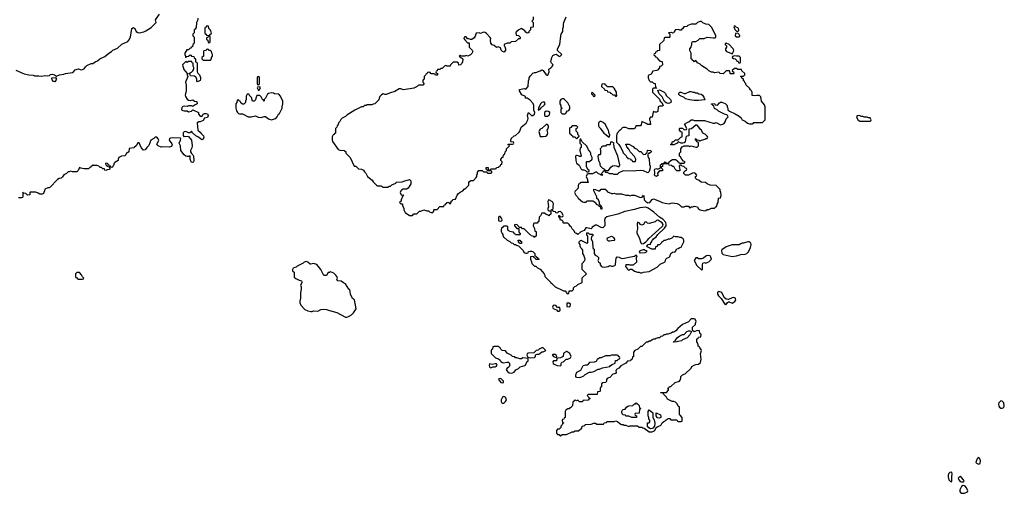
# Model space of a CAD drawing. Header units: inches. Extents: x 2769379 to 2883802, y 684208 to 828654.
# Tile 180 of 256: x 2798425 to 2811978, y 788923 to 795451. Entities that reach past the tile are written whole.
import ezdxf

# ---------------------------------------------------------------- set-up
doc = ezdxf.new("R2010")
doc.units = ezdxf.units.IN
doc.header["$MEASUREMENT"] = 0
for name, color, linetype in [('C7799', 7, 'Continuous'), ('C8708', 7, 'Continuous'), ('C8709', 7, 'Continuous'), ('C8718', 7, 'Continuous'), ('C8719', 7, 'Continuous')]:
    doc.layers.add(name, color=color, linetype=linetype)

msp = doc.modelspace()

# ---------------------------------------------------------------- linework, layer by layer
at = {"layer": 'C7799', "color": 2, "elevation": 2}
for points in [[(2798370, 794755), (2798484, 794704), (2798550, 794689), (2798608, 794688), (2798630, 794675), (2798690, 794677), (2798730, 794673), (2798770, 794681), (2798810, 794677), (2798837, 794683), (2798850, 794695), (2798870, 794701), (2798902, 794690), (2798930, 794674), (2798974, 794690), (2799030, 794699), (2799054, 794710), (2799150, 794724), (2799166, 794734), (2799190, 794759), (2799214, 794770), (2799233, 794773), (2799270, 794758), (2799290, 794762), (2799310, 794775), (2799330, 794802), (2799350, 794819), (2799410, 794849), (2799431, 794849), (2799462, 794870), (2799496, 794884), (2799528, 794912), (2799597, 794943), (2799650, 794989), (2799687, 795010), (2799708, 795032), (2799770, 795057), (2799830, 795114), (2799911, 795149), (2799927, 795170), (2799948, 795212), (2799970, 795328), (2799990, 795343), (2800000, 795336)], [(2800000, 793687), (2799996, 793684), (2799930, 793674), (2799926, 793630), (2799910, 793614), (2799888, 793612), (2799886, 793590), (2799870, 793574), (2799828, 793572), (2799787, 793553), (2799778, 793530), (2799778, 793510), (2799736, 793484), (2799727, 793473), (2799718, 793442), (2799707, 793433), (2799702, 793418), (2799690, 793414), (2799678, 793418), (2799673, 793433), (2799658, 793438), (2799653, 793453), (2799638, 793458), (2799634, 793470), (2799610, 793474), (2799606, 793470), (2799608, 793448), (2799622, 793442), (2799626, 793430), (2799662, 793422), (2799666, 793390), (2799656, 793384), (2799630, 793382), (2799610, 793374), (2799598, 793378), (2799590, 793394), (2799570, 793394), (2799550, 793414), (2799530, 793414), (2799514, 793430), (2799490, 793442), (2799442, 793442), (2799430, 793452), (2799422, 793438), (2799407, 793433), (2799402, 793418), (2799390, 793414), (2799370, 793394), (2799310, 793394), (2799290, 793402), (2799264, 793404), (2799248, 793412), (2799228, 793370), (2799210, 793352), (2799150, 793352), (2799130, 793362), (2799107, 793353), (2799090, 793352), (2799070, 793332), (2799030, 793312), (2799015, 793285), (2798994, 793266), (2798970, 793262), (2798946, 793250), (2798840, 793140), (2798830, 793132), (2798810, 793132), (2798770, 793114), (2798767, 793093), (2798758, 793070), (2798750, 793054), (2798736, 793044), (2798704, 793044), (2798680, 793060), (2798647, 793073), (2798570, 793074), (2798566, 793070), (2798562, 793038), (2798530, 793034), (2798510, 793054), (2798478, 793058), (2798470, 793074), (2798466, 793070), (2798466, 793010), (2798462, 792998), (2798450, 792994), (2798410, 792994)]]:
    msp.add_lwpolyline(points, dxfattribs=at)
for points in [[(2798910, 794595), (2798890, 794601), (2798870, 794622), (2798865, 794635), (2798869, 794651), (2798916, 794656), (2798932, 794630)], [(2799250, 791966), (2799210, 791966), (2799194, 791950), (2799194, 791910), (2799198, 791898), (2799213, 791893), (2799218, 791878), (2799230, 791874), (2799290, 791874), (2799302, 791878), (2799306, 791890), (2799287, 791907), (2799276, 791936)]]:
    msp.add_lwpolyline(points, close=True, dxfattribs=at)
at = {"layer": 'C8708', "color": 2, "elevation": 2}
for points in [[(2805934, 790000), (2805934, 789970), (2805918, 789962), (2805913, 789947), (2805898, 789942), (2805894, 789930), (2805898, 789898), (2805910, 789894), (2805912, 789888), (2805898, 789882), (2805893, 789867), (2805874, 789850), (2805874, 789830), (2805853, 789807), (2805830, 789806), (2805814, 789790), (2805814, 789750), (2805830, 789734), (2805853, 789733), (2805858, 789718), (2805870, 789714), (2805890, 789734), (2805950, 789734), (2806028, 789772), (2806050, 789772), (2806070, 789782), (2806116, 789784), (2806147, 789813), (2806162, 789818), (2806166, 789850), (2806202, 789858), (2806208, 789872), (2806290, 789874), (2806330, 789892), (2806352, 789892), (2806370, 789874), (2806450, 789874), (2806462, 789878), (2806470, 789894), (2806502, 789898), (2806508, 789912), (2806607, 789913), (2806630, 789922), (2806653, 789913), (2806684, 789884), (2806710, 789872), (2806730, 789872), (2806744, 789864), (2806770, 789862), (2806810, 789842), (2806830, 789854), (2806930, 789854), (2806950, 789834), (2806990, 789834), (2807004, 789824), (2807020, 789820), (2807090, 789772), (2807130, 789772), (2807166, 789790), (2807188, 789832), (2807210, 789845), (2807244, 789856), (2807255, 789865), (2807270, 789894), (2807290, 789914), (2807310, 789922), (2807323, 789937), (2807350, 789954), (2807373, 789953), (2807390, 789934), (2807470, 789934), (2807478, 789918), (2807490, 789914), (2807530, 789914), (2807542, 789918), (2807546, 789930), (2807546, 789970), (2807516, 790000)], [(2806897, 790000), (2806898, 789998), (2806914, 789990), (2806914, 789966), (2806910, 789966), (2806853, 789967), (2806810, 789986), (2806770, 789986), (2806763, 790000)], [(2807142, 790000), (2807142, 789970), (2807157, 789937), (2807167, 789890), (2807165, 789850), (2807140, 789820), (2807130, 789815), (2807110, 789814), (2807084, 789824), (2807066, 789850), (2807067, 789893), (2807090, 789894), (2807098, 789910), (2807098, 789930), (2807086, 789950), (2807086, 789970), (2807078, 789990), (2807078, 790000)], [(2807246, 790000), (2807252, 789990), (2807250, 789966), (2807230, 789958), (2807204, 789964), (2807198, 789970), (2807188, 789990), (2807188, 790000)]]:
    msp.add_lwpolyline(points, dxfattribs=at)
at = {"layer": 'C8709', "color": 2, "elevation": 2}
for points in [[(2800000, 795336), (2800010, 795329), (2800030, 795286), (2800050, 795273), (2800070, 795269), (2800135, 795285), (2800163, 795297), (2800235, 795345), (2800305, 795410), (2800292, 795450), (2800351, 795529)], [(2805494, 795490), (2805494, 795450), (2805474, 795430), (2805494, 795410), (2805494, 795350), (2805490, 795346), (2805458, 795342), (2805454, 795310), (2805434, 795290), (2805434, 795270), (2805410, 795266), (2805390, 795278), (2805377, 795297), (2805330, 795328), (2805294, 795310), (2805270, 795286), (2805258, 795282), (2805254, 795270), (2805258, 795238), (2805290, 795232), (2805314, 795210), (2805314, 795190), (2805310, 795186), (2805290, 795186), (2805250, 795148), (2805190, 795146), (2805170, 795126), (2805133, 795127), (2805094, 795110), (2805094, 795090), (2805102, 795082), (2805111, 795050), (2805111, 795029), (2805105, 795015), (2805095, 795005), (2805069, 795010), (2805054, 795030), (2805042, 795062), (2805010, 795078), (2804988, 795068), (2804956, 795096), (2804930, 795106), (2804909, 795129), (2804904, 795170), (2804909, 795190), (2804903, 795203), (2804850, 795262), (2804830, 795274), (2804810, 795279), (2804770, 795262), (2804750, 795268), (2804710, 795266), (2804696, 795224), (2804679, 795201), (2804650, 795178), (2804630, 795178), (2804607, 795187), (2804590, 795188), (2804570, 795215), (2804550, 795215), (2804542, 795210), (2804538, 795190), (2804550, 795172), (2804590, 795134), (2804613, 795133), (2804614, 795070), (2804654, 795030), (2804662, 795010), (2804650, 794986), (2804630, 794966), (2804592, 794948), (2804570, 794958), (2804550, 794946), (2804506, 794946), (2804506, 794950), (2804490, 794958), (2804474, 794950), (2804494, 794934), (2804494, 794930), (2804518, 794918), (2804524, 794904), (2804522, 794870), (2804510, 794846), (2804493, 794827), (2804470, 794826), (2804466, 794850), (2804447, 794867), (2804390, 794866), (2804354, 794830), (2804350, 794808), (2804310, 794808), (2804290, 794818), (2804270, 794808), (2804240, 794780), (2804224, 794776), (2804210, 794766), (2804178, 794762), (2804173, 794747), (2804158, 794742), (2804154, 794730), (2804158, 794718), (2804174, 794710), (2804174, 794690), (2804170, 794686), (2804150, 794686), (2804142, 794702), (2804130, 794706), (2804090, 794706), (2804070, 794726), (2804038, 794722), (2804033, 794707), (2804018, 794702), (2804014, 794690), (2803994, 794670), (2803994, 794630), (2803978, 794622), (2803974, 794610), (2803974, 794590), (2803994, 794570), (2803974, 794550), (2803913, 794547), (2803894, 794530), (2803850, 794509), (2803710, 794482), (2803670, 794498), (2803650, 794498), (2803590, 794462), (2803530, 794444), (2803470, 794418), (2803450, 794418), (2803430, 794428), (2803405, 794415), (2803382, 794390), (2803372, 794370), (2803370, 794346), (2803314, 794290), (2803290, 794288), (2803270, 794278), (2803210, 794278), (2803192, 794268), (2803173, 794267), (2803154, 794250), (2803130, 794248), (2803037, 794203), (2802926, 794134), (2802910, 794118), (2802865, 794095), (2802845, 794075), (2802830, 794046), (2802814, 794030), (2802810, 794006), (2802793, 793987), (2802792, 793968), (2802774, 793950), (2802772, 793888), (2802758, 793882), (2802753, 793867), (2802738, 793862), (2802725, 793835), (2802725, 793795), (2802732, 793770), (2802810, 793662), (2802830, 793652), (2802894, 793650), (2802898, 793638), (2802912, 793632), (2802914, 793610), (2802972, 793550), (2803030, 793434), (2803050, 793434), (2803090, 793394), (2803132, 793392), (2803157, 793377), (2803170, 793354), (2803190, 793334), (2803212, 793290), (2803278, 793238), (2803290, 793214), (2803334, 793170), (2803350, 793162), (2803400, 793160), (2803430, 793142), (2803490, 793142), (2803510, 793154), (2803530, 793154), (2803547, 793173), (2803602, 793198), (2803608, 793212), (2803690, 793214), (2803728, 793232), (2803775, 793245), (2803790, 793246), (2803811, 793231), (2803807, 793190), (2803796, 793164), (2803771, 793129), (2803750, 793114), (2803705, 793115), (2803680, 793100), (2803672, 793090), (2803662, 793070), (2803678, 793038), (2803710, 793034), (2803714, 793030), (2803698, 793022), (2803674, 792970), (2803674, 792950), (2803654, 792930), (2803670, 792914), (2803693, 792913), (2803694, 792890), (2803712, 792850), (2803712, 792830), (2803732, 792792), (2803790, 792752), (2803830, 792754), (2803850, 792774), (2803890, 792774), (2803928, 792812), (2803947, 792813), (2803990, 792832), (2804030, 792814), (2804050, 792814), (2804064, 792804), (2804090, 792794), (2804110, 792794), (2804126, 792810), (2804126, 792830), (2804130, 792834), (2804170, 792834), (2804210, 792874), (2804250, 792874), (2804262, 792878), (2804267, 792893), (2804282, 792898), (2804287, 792913), (2804302, 792918), (2804307, 792933), (2804330, 792934), (2804338, 792918), (2804350, 792914), (2804366, 792930), (2804366, 792950), (2804382, 792958), (2804387, 792973), (2804422, 792978), (2804447, 793033), (2804467, 793053), (2804488, 793072), (2804526, 793090), (2804543, 793117), (2804566, 793130), (2804606, 793170), (2804607, 793207), (2804618, 793222), (2804633, 793233), (2804670, 793234), (2804710, 793274), (2804718, 793290), (2804718, 793310), (2804727, 793333), (2804728, 793350), (2804746, 793370), (2804790, 793374), (2804810, 793354), (2804854, 793354), (2804858, 793338), (2804870, 793334), (2804910, 793334), (2804922, 793338), (2804926, 793350), (2804922, 793362), (2804910, 793366), (2804866, 793366), (2804862, 793382), (2804846, 793390), (2804847, 793413), (2804873, 793413), (2804878, 793378), (2804890, 793374), (2804902, 793378), (2804910, 793394), (2804970, 793394), (2804982, 793398), (2804990, 793414), (2805022, 793418), (2805027, 793433), (2805042, 793438), (2805047, 793453), (2805062, 793458), (2805066, 793490), (2805048, 793508), (2805048, 793530), (2805070, 793554), (2805082, 793558), (2805086, 793590), (2805102, 793598), (2805106, 793630), (2805126, 793650), (2805127, 793673), (2805166, 793710), (2805162, 793722), (2805150, 793726), (2805147, 793733), (2805210, 793734), (2805222, 793738), (2805226, 793750), (2805222, 793762), (2805190, 793766), (2805186, 793770), (2805190, 793814), (2805230, 793852), (2805250, 793854), (2805300, 793900), (2805310, 793914), (2805329, 793970), (2805396, 794024), (2805419, 794070), (2805422, 794090), (2805415, 794130), (2805428, 794170), (2805470, 794132), (2805490, 794131), (2805509, 794150), (2805518, 794170), (2805504, 794204), (2805503, 794270), (2805494, 794295), (2805450, 794342), (2805410, 794368), (2805388, 794368), (2805386, 794390), (2805336, 794416), (2805306, 794470), (2805306, 794490), (2805370, 794502), (2805390, 794494), (2805426, 794530), (2805428, 794610), (2805438, 794630), (2805438, 794650), (2805450, 794674), (2805488, 794712), (2805510, 794722), (2805530, 794722), (2805590, 794745), (2805610, 794758), (2805632, 794750), (2805670, 794692), (2805684, 794684), (2805695, 794685), (2805715, 794730), (2805708, 794770), (2805735, 794785), (2805755, 794805), (2805766, 794830), (2805746, 794850), (2805738, 794870), (2805749, 794931), (2805765, 794955), (2805790, 794972), (2805810, 794974), (2805838, 794958), (2805850, 794942), (2805866, 794950), (2805886, 794970), (2805830, 795026), (2805828, 795050), (2805858, 795110), (2805874, 795230), (2805879, 795250), (2805902, 795290), (2805902, 795330), (2805909, 795351), (2805909, 795390), (2805914, 795410), (2805949, 795490)], [(2800878, 795470), (2800878, 795450), (2800858, 795410), (2800856, 795344), (2800842, 795318), (2800827, 795313), (2800826, 795270), (2800808, 795250), (2800808, 795228), (2800826, 795210), (2800826, 795130), (2800822, 795118), (2800806, 795110), (2800802, 795078), (2800787, 795073), (2800782, 795058), (2800767, 795053), (2800750, 795034), (2800727, 795033), (2800710, 795014), (2800698, 794990), (2800698, 794970), (2800707, 794947), (2800710, 794926), (2800718, 794942), (2800750, 794946), (2800770, 794966), (2800782, 794962), (2800790, 794946), (2800822, 794942), (2800827, 794927), (2800846, 794910), (2800846, 794870), (2800862, 794862), (2800866, 794850), (2800868, 794730), (2800875, 794715), (2800898, 794690), (2800915, 794655), (2800915, 794630), (2800910, 794614), (2800870, 794594), (2800862, 794610), (2800862, 794630), (2800852, 794652), (2800832, 794672), (2800778, 794678), (2800773, 794693), (2800754, 794710), (2800790, 794726), (2800810, 794746), (2800822, 794770), (2800822, 794790), (2800814, 794810), (2800814, 794850), (2800798, 794858), (2800793, 794873), (2800750, 794874), (2800730, 794862), (2800710, 794874), (2800666, 794830), (2800668, 794810), (2800676, 794796), (2800684, 794764), (2800728, 794710), (2800729, 794690), (2800738, 794670), (2800709, 794590), (2800716, 794550), (2800715, 794470), (2800703, 794410), (2800705, 794390), (2800730, 794355), (2800750, 794342), (2800770, 794335), (2800810, 794346), (2800830, 794326), (2800862, 794322), (2800866, 794290), (2800830, 794274), (2800810, 794254), (2800790, 794262), (2800750, 794262), (2800730, 794252), (2800690, 794258), (2800668, 794252), (2800658, 794242), (2800654, 794210), (2800670, 794197), (2800690, 794193), (2800730, 794195), (2800750, 794182), (2800790, 794188), (2800810, 794208), (2800888, 794170), (2800888, 794150), (2800910, 794122), (2800930, 794118), (2800942, 794130), (2800952, 794150), (2800970, 794159), (2800990, 794159), (2801012, 794152), (2801019, 794130), (2801010, 794102), (2800968, 794092), (2800950, 794062), (2800910, 794045), (2800890, 794045), (2800869, 794030), (2800878, 793930), (2800910, 793902), (2800922, 793882), (2800954, 793850), (2800961, 793830), (2800950, 793806), (2800930, 793796), (2800885, 793830), (2800849, 793849), (2800802, 793890), (2800790, 793914), (2800767, 793893), (2800750, 793892), (2800710, 793911), (2800690, 793905), (2800675, 793890), (2800675, 793855), (2800682, 793842), (2800690, 793839), (2800730, 793845), (2800750, 793839), (2800789, 793790), (2800801, 793710), (2800796, 793684), (2800778, 793650), (2800778, 793630), (2800788, 793608), (2800810, 793586), (2800818, 793570), (2800815, 793550), (2800822, 793530), (2800822, 793510), (2800818, 793490), (2800810, 793482), (2800790, 793485), (2800785, 793490), (2800772, 793530), (2800773, 793573), (2800756, 793564), (2800730, 793564), (2800710, 793571), (2800689, 793589), (2800643, 793650), (2800638, 793710), (2800618, 793750), (2800638, 793790), (2800642, 793810), (2800636, 793816), (2800530, 793822), (2800500, 793820), (2800487, 793813), (2800482, 793790), (2800521, 793741), (2800525, 793730), (2800516, 793704), (2800487, 793693), (2800390, 793698), (2800370, 793692), (2800330, 793712), (2800312, 793730), (2800342, 793790), (2800332, 793810), (2800312, 793830), (2800290, 793831), (2800269, 793811), (2800229, 793790), (2800204, 793716), (2800175, 793690), (2800150, 793658), (2800130, 793652), (2800098, 793690), (2800070, 793752), (2800050, 793754), (2800030, 793714), (2800000, 793687)], [(2810000, 794123), (2809990, 794128), (2809953, 794127), (2809942, 794110), (2809962, 794070), (2809990, 794052), (2810000, 794052)], [(2807516, 790000), (2807506, 790010), (2807506, 790110), (2807490, 790126), (2807475, 790155), (2807450, 790178), (2807427, 790187), (2807408, 790188), (2807342, 790222), (2807330, 790246), (2807286, 790290), (2807282, 790302), (2807250, 790306), (2807246, 790310), (2807250, 790314), (2807330, 790314), (2807356, 790344), (2807358, 790358), (2807347, 790373), (2807362, 790378), (2807370, 790394), (2807390, 790394), (2807448, 790452), (2807506, 790470), (2807516, 790484), (2807526, 790510), (2807527, 790533), (2807550, 790554), (2807586, 790570), (2807668, 790650), (2807678, 790670), (2807710, 790691), (2807730, 790698), (2807770, 790701), (2807795, 790725), (2807805, 790770), (2807796, 790844), (2807808, 790890), (2807807, 790907), (2807786, 790930), (2807782, 790942), (2807766, 790950), (2807766, 790970), (2807756, 790996), (2807746, 791010), (2807746, 791050), (2807762, 791058), (2807770, 791074), (2807802, 791078), (2807806, 791110), (2807786, 791130), (2807782, 791162), (2807750, 791166), (2807710, 791148), (2807686, 791166), (2807688, 791212), (2807726, 791250), (2807726, 791270), (2807738, 791290), (2807722, 791322), (2807710, 791326), (2807670, 791326), (2807630, 791286), (2807550, 791248), (2807485, 791195), (2807458, 791162), (2807430, 791146), (2807410, 791146), (2807392, 791128), (2807373, 791127), (2807350, 791118), (2807330, 791118), (2807310, 791106), (2807290, 791106), (2807273, 791087), (2807250, 791086), (2807230, 791066), (2807210, 791066), (2807184, 791056), (2807170, 791046), (2807150, 791046), (2807130, 791038), (2807110, 791018), (2807090, 791018), (2807070, 791006), (2807050, 791006), (2806990, 790946), (2806970, 790946), (2806934, 790910), (2806894, 790890), (2806874, 790870), (2806874, 790810), (2806858, 790802), (2806854, 790770), (2806838, 790762), (2806833, 790747), (2806790, 790746), (2806770, 790718), (2806700, 790680), (2806674, 790650), (2806642, 790630), (2806632, 790610), (2806634, 790590), (2806624, 790576), (2806612, 790568), (2806590, 790566), (2806550, 790518), (2806530, 790515), (2806510, 790506), (2806502, 790490), (2806502, 790470), (2806491, 790449), (2806450, 790446), (2806434, 790430), (2806434, 790390), (2806418, 790382), (2806414, 790370), (2806414, 790330), (2806410, 790326), (2806378, 790322), (2806373, 790287), (2806250, 790286), (2806234, 790270), (2806253, 790253), (2806258, 790238), (2806273, 790233), (2806273, 790227), (2806258, 790222), (2806252, 790208), (2806178, 790202), (2806170, 790186), (2806130, 790186), (2806110, 790206), (2806090, 790198), (2806070, 790206), (2806058, 790202), (2806053, 790187), (2806038, 790182), (2806033, 790127), (2806010, 790106), (2805998, 790102), (2805990, 790086), (2805970, 790086), (2805942, 790070), (2805934, 790050), (2805934, 790000)], [(2806763, 790000), (2806762, 790002), (2806730, 790006), (2806718, 790018), (2806715, 790030), (2806715, 790050), (2806722, 790070), (2806730, 790076), (2806759, 790081), (2806778, 790110), (2806795, 790125), (2806810, 790131), (2806867, 790133), (2806890, 790154), (2806902, 790158), (2806906, 790170), (2806914, 790170), (2806918, 790158), (2806930, 790154), (2806950, 790134), (2806958, 790098), (2806974, 790090), (2806958, 790082), (2806953, 790027), (2806898, 790022), (2806894, 790010), (2806897, 790000)], [(2807078, 790000), (2807078, 790050), (2807088, 790072), (2807142, 790030), (2807142, 790000)], [(2807188, 790000), (2807187, 790033), (2807244, 790004), (2807246, 790000)]]:
    msp.add_lwpolyline(points, dxfattribs=at)
at = {"layer": 'C8709', "color": 2}
for points, elevation in [([(2801010, 795366), (2800998, 795362), (2800993, 795347), (2800978, 795342), (2800974, 795330), (2800974, 795270), (2800978, 795258), (2800993, 795253), (2800998, 795238), (2801030, 795234), (2801042, 795238), (2801047, 795253), (2801062, 795258), (2801066, 795270), (2801050, 795306), (2801026, 795330), (2801022, 795362)], 2), ([(2807810, 795428), (2807790, 795428), (2807754, 795410), (2807732, 795388), (2807670, 795388), (2807622, 795370), (2807610, 795358), (2807567, 795353), (2807554, 795330), (2807538, 795322), (2807532, 795308), (2807510, 795308), (2807495, 795315), (2807454, 795310), (2807434, 795290), (2807430, 795268), (2807410, 795266), (2807395, 795275), (2807354, 795270), (2807374, 795250), (2807374, 795210), (2807370, 795206), (2807310, 795206), (2807298, 795202), (2807290, 795166), (2807233, 795107), (2807233, 795027), (2807198, 795022), (2807193, 795007), (2807178, 795002), (2807173, 794987), (2807158, 794982), (2807154, 794970), (2807158, 794958), (2807173, 794953), (2807178, 794938), (2807193, 794933), (2807198, 794918), (2807213, 794913), (2807218, 794898), (2807233, 794893), (2807238, 794878), (2807270, 794874), (2807274, 794830), (2807254, 794810), (2807234, 794806), (2807230, 794786), (2807204, 794756), (2807191, 794749), (2807141, 794739), (2807118, 794702), (2807078, 794682), (2807074, 794650), (2807090, 794614), (2807110, 794594), (2807130, 794594), (2807150, 794574), (2807173, 794573), (2807178, 794518), (2807194, 794510), (2807190, 794506), (2807150, 794506), (2807138, 794502), (2807134, 794490), (2807134, 794450), (2807230, 794354), (2807242, 794330), (2807262, 794310), (2807282, 794270), (2807270, 794258), (2807230, 794258), (2807214, 794250), (2807210, 794186), (2807190, 794178), (2807170, 794178), (2807150, 794186), (2807144, 794176), (2807133, 794107), (2807110, 794106), (2807094, 794090), (2807094, 794070), (2807102, 794050), (2807102, 794022), (2807112, 794008), (2807072, 794008), (2807050, 794022), (2806990, 794046), (2806982, 794030), (2806980, 794000), (2806972, 793988), (2806910, 793986), (2806890, 793946), (2806810, 793948), (2806770, 793966), (2806730, 793966), (2806718, 793962), (2806714, 793950), (2806692, 793928), (2806678, 793922), (2806674, 793910), (2806650, 793886), (2806645, 793875), (2806638, 793850), (2806638, 793770), (2806642, 793762), (2806670, 793732), (2806695, 793695), (2806722, 793642), (2806730, 793614), (2806773, 793573), (2806778, 793558), (2806793, 793553), (2806798, 793538), (2806833, 793533), (2806838, 793518), (2806853, 793513), (2806858, 793498), (2806870, 793494), (2806902, 793498), (2806906, 793530), (2806890, 793566), (2806826, 793630), (2806810, 793666), (2806780, 793700), (2806778, 793718), (2806768, 793728), (2806770, 793734), (2806810, 793734), (2806870, 793702), (2806890, 793682), (2806914, 793670), (2806950, 793634), (2806973, 793633), (2807010, 793594), (2807042, 793598), (2807047, 793613), (2807062, 793618), (2807066, 793650), (2807070, 793654), (2807114, 793650), (2807122, 793630), (2807110, 793618), (2807090, 793608), (2807074, 793606), (2807072, 793588), (2807071, 793570), (2807091, 793530), (2807096, 793456), (2807105, 793430), (2807105, 793410), (2807090, 793358), (2807070, 793342), (2807010, 793369), (2806967, 793373), (2806910, 793369), (2806890, 793362), (2806732, 793368), (2806670, 793338), (2806650, 793318), (2806610, 793318), (2806590, 793328), (2806550, 793328), (2806510, 793346), (2806490, 793346), (2806482, 793362), (2806470, 793366), (2806458, 793362), (2806454, 793350), (2806434, 793330), (2806438, 793318), (2806454, 793310), (2806450, 793306), (2806430, 793306), (2806418, 793318), (2806390, 793328), (2806370, 793348), (2806350, 793348), (2806310, 793326), (2806250, 793326), (2806238, 793322), (2806222, 793290), (2806242, 793250), (2806242, 793222), (2806250, 793214), (2806250, 793206), (2806150, 793206), (2806138, 793202), (2806133, 793187), (2806118, 793182), (2806113, 793167), (2806112, 793128), (2806070, 793086), (2806062, 793070), (2806082, 793030), (2806102, 793010), (2806112, 792990), (2806170, 792942), (2806190, 792934), (2806210, 792934), (2806222, 792938), (2806230, 792954), (2806312, 792952), (2806353, 792933), (2806362, 792910), (2806370, 792902), (2806394, 792894), (2806394, 792890), (2806414, 792874), (2806422, 792850), (2806430, 792842), (2806438, 792842), (2806446, 792850), (2806430, 792886), (2806406, 792906), (2806406, 792930), (2806390, 792966), (2806368, 792988), (2806368, 793010), (2806329, 793090), (2806330, 793114), (2806350, 793112), (2806390, 793092), (2806410, 793094), (2806430, 793114), (2806487, 793113), (2806494, 793110), (2806498, 793098), (2806513, 793093), (2806518, 793078), (2806570, 793054), (2806590, 793054), (2806610, 793062), (2806630, 793052), (2806710, 793051), (2806770, 793032), (2806810, 793032), (2806830, 793022), (2806849, 793031), (2806890, 793031), (2806970, 793002), (2806995, 793005), (2807010, 793032), (2807018, 793018), (2807021, 792970), (2807045, 792945), (2807070, 792928), (2807098, 792930), (2807130, 792974), (2807150, 792982), (2807230, 792951), (2807270, 792931), (2807310, 792921), (2807370, 792912), (2807390, 792922), (2807410, 792925), (2807477, 792917), (2807504, 792904), (2807533, 792873), (2807570, 792872), (2807590, 792882), (2807630, 792882), (2807650, 792854), (2807668, 792872), (2807690, 792872), (2807710, 792882), (2807730, 792874), (2807753, 792873), (2807762, 792850), (2807794, 792830), (2807850, 792814), (2807870, 792822), (2807890, 792834), (2807910, 792834), (2807948, 792852), (2807987, 792853), (2808010, 792874), (2808022, 792878), (2808028, 792910), (2808038, 792930), (2808046, 792990), (2808070, 792994), (2808078, 793010), (2808082, 793030), (2808078, 793070), (2808066, 793090), (2808066, 793110), (2808010, 793166), (2807930, 793168), (2807886, 793190), (2807867, 793207), (2807806, 793210), (2807776, 793236), (2807747, 793247), (2807727, 793267), (2807726, 793290), (2807742, 793298), (2807746, 793310), (2807726, 793330), (2807710, 793338), (2807684, 793336), (2807660, 793320), (2807631, 793309), (2807589, 793309), (2807566, 793330), (2807566, 793350), (2807590, 793374), (2807602, 793378), (2807606, 793390), (2807602, 793402), (2807590, 793406), (2807567, 793427), (2807546, 793430), (2807530, 793446), (2807510, 793446), (2807502, 793430), (2807505, 793405), (2807513, 793387), (2807513, 793367), (2807470, 793368), (2807448, 793390), (2807430, 793426), (2807408, 793428), (2807402, 793442), (2807367, 793447), (2807362, 793462), (2807350, 793466), (2807290, 793466), (2807278, 793462), (2807272, 793428), (2807258, 793422), (2807254, 793410), (2807274, 793390), (2807273, 793367), (2807230, 793366), (2807204, 793336), (2807204, 793324), (2807214, 793310), (2807190, 793289), (2807170, 793298), (2807162, 793310), (2807169, 793330), (2807169, 793350), (2807162, 793370), (2807168, 793390), (2807190, 793398), (2807210, 793392), (2807246, 793410), (2807246, 793450), (2807262, 793458), (2807266, 793470), (2807302, 793478), (2807310, 793492), (2807318, 793478), (2807330, 793474), (2807362, 793478), (2807366, 793490), (2807386, 793510), (2807410, 793522), (2807450, 793522), (2807474, 793510), (2807478, 793498), (2807492, 793492), (2807498, 793478), (2807513, 793473), (2807570, 793474), (2807586, 793490), (2807562, 793502), (2807538, 793530), (2807520, 793560), (2807506, 793570), (2807506, 793610), (2807526, 793630), (2807526, 793670), (2807543, 793697), (2807570, 793712), (2807631, 793711), (2807650, 793702), (2807670, 793712), (2807730, 793694), (2807750, 793694), (2807767, 793713), (2807767, 793747), (2807762, 793762), (2807750, 793766), (2807742, 793782), (2807726, 793790), (2807726, 793810), (2807732, 793812), (2807738, 793798), (2807772, 793792), (2807782, 793782), (2807790, 793782), (2807808, 793792), (2807827, 793793), (2807856, 793804), (2807868, 793812), (2807890, 793814), (2807898, 793830), (2807890, 793846), (2807866, 793870), (2807830, 793886), (2807810, 793926), (2807796, 793936), (2807775, 793970), (2807750, 793998), (2807730, 793998), (2807673, 793947), (2807638, 793942), (2807634, 793930), (2807634, 793850), (2807610, 793846), (2807594, 793830), (2807591, 793790), (2807585, 793770), (2807570, 793755), (2807551, 793749), (2807530, 793749), (2807490, 793766), (2807474, 793750), (2807430, 793726), (2807387, 793727), (2807390, 793734), (2807402, 793738), (2807410, 793774), (2807430, 793774), (2807450, 793794), (2807490, 793794), (2807527, 793833), (2807542, 793838), (2807546, 793850), (2807546, 793890), (2807542, 793902), (2807527, 793907), (2807506, 793930), (2807506, 793950), (2807510, 793954), (2807550, 793954), (2807570, 793934), (2807602, 793938), (2807606, 793950), (2807578, 794010), (2807590, 794022), (2807620, 794040), (2807636, 794044), (2807668, 794072), (2807690, 794072), (2807710, 794062), (2807850, 794061), (2807970, 794025), (2807995, 794025), (2808010, 794032), (2808070, 794002), (2808106, 794010), (2808120, 794020), (2808136, 794044), (2808150, 794082), (2808178, 794110), (2808168, 794130), (2808159, 794139), (2808126, 794150), (2808046, 794190), (2808026, 794210), (2807990, 794228), (2807982, 794262), (2807967, 794267), (2807962, 794282), (2807950, 794286), (2807947, 794293), (2807990, 794294), (2807998, 794278), (2808030, 794274), (2808056, 794304), (2808070, 794312), (2808090, 794312), (2808135, 794295), (2808162, 794270), (2808162, 794250), (2808174, 794230), (2808174, 794210), (2808194, 794190), (2808275, 794155), (2808330, 794122), (2808357, 794097), (2808372, 794072), (2808412, 794052), (2808444, 794024), (2808470, 794014), (2808510, 794014), (2808522, 794018), (2808530, 794034), (2808650, 794034), (2808686, 794070), (2808688, 794250), (2808678, 794278), (2808638, 794330), (2808627, 794387), (2808610, 794406), (2808570, 794408), (2808542, 794402), (2808507, 794407), (2808506, 794450), (2808498, 794470), (2808483, 794483), (2808470, 794506), (2808426, 794550), (2808418, 794578), (2808407, 794587), (2808402, 794602), (2808386, 794610), (2808386, 794630), (2808367, 794647), (2808362, 794662), (2808346, 794670), (2808350, 794674), (2808390, 794674), (2808406, 794690), (2808406, 794710), (2808367, 794747), (2808362, 794762), (2808350, 794766), (2808310, 794766), (2808290, 794778), (2808264, 794776), (2808234, 794750), (2808238, 794738), (2808252, 794732), (2808254, 794710), (2808250, 794706), (2808210, 794706), (2808206, 794710), (2808202, 794742), (2808190, 794746), (2808150, 794746), (2808110, 794706), (2808068, 794708), (2808050, 794726), (2807990, 794718), (2807970, 794728), (2807949, 794729), (2807910, 794748), (2807890, 794768), (2807815, 794815), (2807790, 794838), (2807756, 794856), (2807730, 794886), (2807718, 794882), (2807710, 794866), (2807702, 794882), (2807686, 794890), (2807682, 794902), (2807666, 794910), (2807666, 794990), (2807648, 795028), (2807648, 795050), (2807667, 795073), (2807667, 795087), (2807676, 795104), (2807678, 795130), (2807686, 795150), (2807730, 795152), (2807766, 795170), (2807789, 795191), (2807848, 795192), (2807890, 795212), (2807970, 795202), (2807998, 795202), (2808006, 795210), (2808006, 795230), (2807998, 795250), (2807950, 795346), (2807910, 795386), (2807870, 795388), (2807830, 795408)], 2), ([(2808270, 795366), (2808258, 795362), (2808254, 795350), (2808270, 795314), (2808290, 795294), (2808310, 795294), (2808322, 795298), (2808326, 795310), (2808318, 795330), (2808310, 795338), (2808287, 795347)], 2), ([(2801030, 795226), (2801018, 795222), (2801013, 795207), (2800998, 795202), (2800994, 795190), (2800998, 795178), (2801014, 795170), (2801018, 795138), (2801030, 795134), (2801042, 795138), (2801046, 795150), (2801046, 795210), (2801042, 795222)], 2), ([(2808310, 795266), (2808278, 795262), (2808274, 795230), (2808290, 795214), (2808330, 795214), (2808338, 795222), (2808338, 795230), (2808330, 795246)], 2), ([(2808150, 795126), (2808138, 795122), (2808134, 795110), (2808154, 795090), (2808154, 795070), (2808142, 795050), (2808142, 795030), (2808152, 795010), (2808214, 794990), (2808225, 794985), (2808230, 794974), (2808249, 795011), (2808253, 795030), (2808244, 795050), (2808190, 795108)], 2), ([(2801010, 795046), (2800998, 795042), (2800990, 795026), (2800958, 795022), (2800954, 795010), (2800954, 794950), (2800934, 794930), (2800934, 794910), (2800950, 794894), (2801050, 794894), (2801066, 794910), (2801066, 794930), (2801078, 794950), (2801078, 794970), (2801068, 794988), (2801066, 795010), (2801050, 795026), (2801030, 795026), (2801022, 795042)], 2), ([(2808266, 794954), (2808238, 794942), (2808234, 794930), (2808250, 794914), (2808274, 794910), (2808293, 794893), (2808298, 794878), (2808313, 794873), (2808318, 794858), (2808330, 794854), (2808342, 794858), (2808346, 794870), (2808346, 794930), (2808330, 794946), (2808293, 794947)], 2), ([(2801710, 794666), (2801698, 794662), (2801694, 794650), (2801694, 794570), (2801698, 794558), (2801710, 794554), (2801722, 794558), (2801726, 794570), (2801726, 794650), (2801722, 794662)], 2), ([(2806470, 794566), (2806438, 794562), (2806434, 794530), (2806473, 794493), (2806478, 794478), (2806510, 794474), (2806518, 794458), (2806553, 794453), (2806558, 794438), (2806573, 794433), (2806590, 794414), (2806613, 794413), (2806630, 794394), (2806642, 794398), (2806646, 794410), (2806638, 794430), (2806638, 794450), (2806610, 794506), (2806590, 794526), (2806510, 794526), (2806502, 794542), (2806487, 794547), (2806482, 794562)], 2), ([(2801890, 794442), (2801850, 794434), (2801838, 794422), (2801810, 794368), (2801792, 794350), (2801790, 794326), (2801782, 794342), (2801766, 794350), (2801750, 794386), (2801730, 794406), (2801690, 794406), (2801673, 794367), (2801670, 794346), (2801650, 794326), (2801630, 794328), (2801616, 794376), (2801587, 794407), (2801582, 794422), (2801570, 794426), (2801558, 794422), (2801544, 794396), (2801542, 794350), (2801532, 794330), (2801531, 794310), (2801510, 794288), (2801490, 794286), (2801467, 794307), (2801462, 794322), (2801447, 794327), (2801442, 794342), (2801430, 794346), (2801418, 794342), (2801414, 794310), (2801402, 794290), (2801402, 794230), (2801410, 794194), (2801422, 794170), (2801437, 794157), (2801450, 794151), (2801490, 794151), (2801510, 794145), (2801570, 794111), (2801609, 794111), (2801670, 794125), (2801707, 794107), (2801750, 794103), (2801790, 794116), (2801810, 794116), (2801850, 794086), (2801889, 794071), (2801930, 794086), (2801949, 794091), (2801968, 794110), (2801988, 794150), (2802000, 794160), (2802016, 794184), (2802038, 794230), (2802038, 794250), (2802048, 794290), (2802048, 794330), (2802016, 794396), (2801990, 794426), (2801933, 794427), (2801918, 794438)], 2), ([(2801730, 794526), (2801698, 794522), (2801694, 794510), (2801710, 794474), (2801722, 794478), (2801738, 794510)], 2), ([(2806310, 794446), (2806298, 794442), (2806294, 794430), (2806314, 794414), (2806318, 794398), (2806330, 794394), (2806342, 794398), (2806346, 794410)], 2), ([(2807350, 794295), (2807324, 794304), (2807302, 794322), (2807270, 794386), (2807227, 794427), (2807207, 794473), (2807230, 794482), (2807294, 794450), (2807313, 794433), (2807325, 794405), (2807382, 794350), (2807392, 794332), (2807390, 794308), (2807370, 794298)], 2), ([(2807710, 794338), (2807645, 794345), (2807590, 794358), (2807570, 794378), (2807510, 794406), (2807500, 794420), (2807500, 794440), (2807510, 794454), (2807527, 794453), (2807570, 794432), (2807590, 794432), (2807650, 794462), (2807670, 794462), (2807693, 794453), (2807712, 794452), (2807724, 794444), (2807750, 794442), (2807774, 794430), (2807804, 794424), (2807825, 794410), (2807842, 794382), (2807854, 794350), (2807850, 794346), (2807770, 794338)], 2), ([(2805624, 794316), (2805610, 794309), (2805596, 794290), (2805566, 794230), (2805562, 794210), (2805570, 794202), (2805583, 794217), (2805590, 794218), (2805602, 794238), (2805650, 794278), (2805656, 794290), (2805650, 794313)], 2), ([(2805910, 794358), (2805890, 794358), (2805874, 794350), (2805862, 794330), (2805862, 794290), (2805874, 794270), (2805874, 794250), (2805878, 794238), (2805894, 794230), (2805878, 794222), (2805874, 794210), (2805874, 794170), (2805890, 794154), (2805930, 794154), (2805942, 794158), (2805947, 794173), (2805967, 794193), (2805982, 794198), (2805996, 794224), (2805998, 794250), (2805970, 794306), (2805926, 794350)], 2), ([(2805670, 794192), (2805651, 794170), (2805647, 794147), (2805651, 794131), (2805663, 794123), (2805690, 794119), (2805719, 794141), (2805721, 794170), (2805706, 794186)], 2), ([(2805690, 794006), (2805670, 794006), (2805612, 793950), (2805590, 793942), (2805578, 793930), (2805571, 793910), (2805590, 793842), (2805630, 793839), (2805670, 793846), (2805689, 793870), (2805695, 793890), (2805686, 793930), (2805696, 793944), (2805706, 793970), (2805706, 793990)], 2), ([(2806430, 794046), (2806410, 794046), (2806394, 794030), (2806394, 793990), (2806402, 793970), (2806417, 793957), (2806465, 793885), (2806494, 793870), (2806530, 793834), (2806542, 793838), (2806546, 793870), (2806538, 793878), (2806530, 793926), (2806519, 793939), (2806490, 794006), (2806456, 794036)], 2), ([(2806090, 793986), (2806030, 793986), (2806010, 793966), (2805998, 793962), (2805993, 793947), (2805993, 793893), (2805998, 793878), (2806012, 793872), (2806018, 793858), (2806034, 793850), (2806038, 793838), (2806070, 793834), (2806078, 793818), (2806090, 793814), (2806102, 793818), (2806107, 793833), (2806122, 793838), (2806126, 793850), (2806107, 793867), (2806106, 793890), (2806087, 793913), (2806086, 793950), (2806102, 793958), (2806106, 793970)], 2), ([(2806150, 793806), (2806138, 793802), (2806134, 793790), (2806134, 793750), (2806154, 793730), (2806154, 793690), (2806138, 793682), (2806134, 793650), (2806154, 793570), (2806150, 793566), (2806133, 793567), (2806116, 793576), (2806090, 793578), (2806074, 793570), (2806078, 793510), (2806090, 793474), (2806124, 793444), (2806154, 793390), (2806170, 793382), (2806190, 793382), (2806212, 793372), (2806230, 793354), (2806250, 793354), (2806262, 793358), (2806266, 793370), (2806247, 793387), (2806228, 793428), (2806226, 793490), (2806230, 793494), (2806270, 793494), (2806306, 793530), (2806306, 793550), (2806286, 793590), (2806286, 793610), (2806278, 793630), (2806255, 793655), (2806230, 793706), (2806167, 793767)], 2), ([(2806570, 793766), (2806558, 793762), (2806554, 793730), (2806550, 793726), (2806510, 793726), (2806498, 793722), (2806490, 793706), (2806450, 793706), (2806438, 793702), (2806433, 793687), (2806414, 793670), (2806422, 793650), (2806420, 793600), (2806410, 793586), (2806390, 793586), (2806385, 793570), (2806392, 793510), (2806410, 793474), (2806412, 793450), (2806422, 793430), (2806445, 793405), (2806474, 793390), (2806478, 793378), (2806490, 793374), (2806530, 793374), (2806562, 793418), (2806585, 793435), (2806610, 793439), (2806635, 793435), (2806670, 793422), (2806682, 793438), (2806684, 793450), (2806657, 793570), (2806606, 793690), (2806606, 793710), (2806598, 793730), (2806606, 793750)], 2), ([(2805710, 792966), (2805698, 792962), (2805693, 792947), (2805702, 792870), (2805694, 792850), (2805694, 792830), (2805710, 792814), (2805734, 792814), (2805734, 792770), (2805718, 792762), (2805710, 792748), (2805698, 792758), (2805670, 792766), (2805650, 792786), (2805610, 792786), (2805593, 792747), (2805574, 792730), (2805573, 792667), (2805558, 792662), (2805550, 792646), (2805510, 792646), (2805498, 792642), (2805494, 792610), (2805512, 792572), (2805518, 792538), (2805534, 792530), (2805532, 792468), (2805518, 792462), (2805513, 792447), (2805506, 792450), (2805502, 792462), (2805466, 792470), (2805462, 792482), (2805450, 792486), (2805370, 792566), (2805348, 792568), (2805330, 792586), (2805306, 792586), (2805270, 792626), (2805238, 792622), (2805234, 792610), (2805270, 792574), (2805294, 792574), (2805294, 792530), (2805298, 792518), (2805314, 792510), (2805314, 792490), (2805310, 792486), (2805250, 792486), (2805242, 792502), (2805226, 792510), (2805222, 792522), (2805166, 792530), (2805162, 792542), (2805146, 792550), (2805146, 792590), (2805142, 792602), (2805130, 792606), (2805090, 792606), (2805078, 792602), (2805072, 792588), (2805058, 792582), (2805052, 792550), (2805053, 792533), (2805064, 792504), (2805074, 792490), (2805078, 792458), (2805090, 792454), (2805134, 792410), (2805172, 792392), (2805190, 792374), (2805212, 792372), (2805230, 792354), (2805250, 792354), (2805264, 792344), (2805293, 792333), (2805354, 792270), (2805365, 792245), (2805378, 792238), (2805390, 792232), (2805407, 792233), (2805422, 792238), (2805430, 792254), (2805450, 792262), (2805470, 792262), (2805494, 792250), (2805514, 792230), (2805518, 792198), (2805533, 792193), (2805538, 792178), (2805553, 792173), (2805558, 792158), (2805574, 792150), (2805570, 792146), (2805530, 792146), (2805522, 792162), (2805507, 792167), (2805502, 792182), (2805490, 792186), (2805458, 792182), (2805454, 792150), (2805472, 792112), (2805474, 792090), (2805510, 792054), (2805530, 792054), (2805554, 792030), (2805591, 792011), (2805642, 791950), (2805652, 791930), (2805654, 791910), (2805734, 791830), (2805738, 791818), (2805750, 791814), (2805794, 791770), (2805890, 791722), (2805910, 791714), (2805933, 791713), (2805953, 791693), (2805958, 791678), (2805970, 791674), (2805982, 791678), (2805987, 791713), (2806030, 791714), (2806046, 791730), (2806047, 791753), (2806067, 791773), (2806090, 791782), (2806110, 791802), (2806166, 791830), (2806168, 791892), (2806226, 791950), (2806166, 792010), (2806168, 792092), (2806206, 792130), (2806208, 792150), (2806190, 792206), (2806175, 792230), (2806175, 792275), (2806168, 792288), (2806150, 792306), (2806138, 792330), (2806138, 792350), (2806128, 792370), (2806126, 792390), (2806150, 792412), (2806230, 792372), (2806246, 792374), (2806247, 792467), (2806230, 792486), (2806230, 792514), (2806250, 792512), (2806270, 792494), (2806310, 792494), (2806314, 792490), (2806314, 792470), (2806298, 792462), (2806292, 792430), (2806311, 792391), (2806313, 792313), (2806318, 792298), (2806334, 792290), (2806334, 792230), (2806345, 792205), (2806374, 792190), (2806392, 792172), (2806392, 792148), (2806382, 792130), (2806390, 792114), (2806413, 792093), (2806414, 792070), (2806434, 792050), (2806444, 792044), (2806470, 792038), (2806526, 792050), (2806550, 792062), (2806570, 792054), (2806590, 792054), (2806618, 792062), (2806628, 792072), (2806629, 792129), (2806636, 792164), (2806650, 792181), (2806677, 792177), (2806710, 792161), (2806750, 792163), (2806810, 792180), (2806888, 792192), (2806911, 792211), (2806922, 792190), (2806913, 792167), (2806914, 792110), (2806870, 792066), (2806830, 792066), (2806813, 792073), (2806770, 792074), (2806767, 792073), (2806764, 792050), (2806790, 792012), (2806810, 791994), (2806830, 792014), (2806850, 792014), (2806890, 791985), (2806930, 791972), (2806950, 791972), (2806970, 791962), (2806990, 791962), (2807010, 791972), (2807090, 791982), (2807198, 792042), (2807240, 792080), (2807308, 792112), (2807318, 792150), (2807335, 792165), (2807363, 792177), (2807374, 792186), (2807386, 792230), (2807410, 792245), (2807432, 792252), (2807448, 792252), (2807469, 792291), (2807490, 792298), (2807510, 792311), (2807530, 792314), (2807568, 792390), (2807568, 792410), (2807558, 792430), (2807530, 792448), (2807510, 792448), (2807490, 792458), (2807450, 792458), (2807430, 792466), (2807400, 792440), (2807370, 792428), (2807350, 792428), (2807310, 792406), (2807290, 792406), (2807273, 792387), (2807258, 792382), (2807254, 792370), (2807230, 792346), (2807210, 792346), (2807193, 792327), (2807178, 792322), (2807174, 792290), (2807170, 792288), (2807128, 792288), (2807062, 792322), (2807058, 792330), (2807078, 792350), (2807098, 792358), (2807106, 792354), (2807106, 792366), (2807126, 792394), (2807130, 792410), (2807142, 792418), (2807148, 792430), (2807184, 792456), (2807210, 792490), (2807302, 792578), (2807323, 792610), (2807325, 792630), (2807317, 792657), (2807280, 792700), (2807230, 792730), (2807156, 792796), (2807074, 792854), (2807046, 792866), (2806963, 792857), (2806890, 792834), (2806755, 792805), (2806659, 792770), (2806507, 792733), (2806484, 792716), (2806478, 792702), (2806473, 792690), (2806481, 792650), (2806478, 792610), (2806455, 792585), (2806450, 792582), (2806430, 792588), (2806370, 792618), (2806350, 792618), (2806305, 792590), (2806302, 792578), (2806292, 792568), (2806230, 792584), (2806220, 792580), (2806197, 792543), (2806170, 792538), (2806151, 792529), (2806110, 792488), (2806090, 792506), (2806069, 792509), (2806059, 792539), (2806029, 792569), (2806015, 792595), (2806003, 792603), (2805990, 792626), (2805970, 792646), (2805910, 792646), (2805906, 792650), (2805906, 792670), (2805887, 792687), (2805869, 792689), (2805862, 792722), (2805846, 792730), (2805847, 792753), (2805853, 792753), (2805858, 792738), (2805870, 792734), (2805902, 792738), (2805906, 792750), (2805890, 792786), (2805870, 792806), (2805838, 792802), (2805833, 792787), (2805810, 792786), (2805802, 792802), (2805770, 792806), (2805762, 792822), (2805746, 792826), (2805747, 792833), (2805762, 792838), (2805766, 792850), (2805767, 792887), (2805775, 792905), (2805775, 792915), (2805760, 792940)], 2), ([(2805038, 792738), (2805024, 792736), (2805014, 792730), (2805014, 792690), (2805018, 792678), (2805050, 792674), (2805062, 792678), (2805066, 792690), (2805056, 792716)], 2), ([(2807210, 792689), (2807190, 792681), (2807170, 792663), (2807090, 792641), (2807067, 792647), (2807050, 792664), (2807030, 792662), (2807010, 792629), (2806990, 792619), (2806970, 792629), (2806950, 792649), (2806930, 792658), (2806924, 792636), (2806928, 792570), (2806919, 792530), (2806921, 792510), (2806950, 792450), (2806975, 792375), (2806990, 792363), (2807010, 792367), (2807045, 792390), (2807067, 792410), (2807085, 792435), (2807270, 792599), (2807279, 792610), (2807284, 792630), (2807270, 792650)], 6), ([(2805330, 792366), (2805307, 792367), (2805302, 792382), (2805290, 792386), (2805287, 792413), (2805310, 792414), (2805318, 792398), (2805330, 792394), (2805334, 792370)], 2), ([(2806550, 792396), (2806530, 792397), (2806517, 792410), (2806513, 792430), (2806518, 792442), (2806529, 792451), (2806570, 792465), (2806590, 792458), (2806598, 792450), (2806612, 792428), (2806614, 792410), (2806610, 792408), (2806570, 792405)], 2), ([(2808450, 792389), (2808403, 792377), (2808390, 792369), (2808370, 792369), (2808350, 792362), (2808330, 792349), (2808230, 792349), (2808150, 792322), (2808090, 792278), (2808086, 792270), (2808090, 792234), (2808110, 792216), (2808230, 792188), (2808290, 792197), (2808350, 792216), (2808410, 792220), (2808433, 792227), (2808455, 792250), (2808484, 792310), (2808493, 792350), (2808489, 792370), (2808470, 792389)], 2), ([(2806970, 792235), (2806955, 792250), (2806965, 792270), (2807010, 792285), (2807022, 792282), (2807033, 792273), (2807054, 792270), (2807054, 792250), (2807050, 792246), (2807030, 792238)], 2), ([(2802370, 792117), (2802342, 792110), (2802325, 792095), (2802246, 792054), (2802230, 792038), (2802210, 792035), (2802190, 792026), (2802182, 792010), (2802182, 791990), (2802202, 791970), (2802201, 791910), (2802204, 791904), (2802225, 791885), (2802270, 791861), (2802302, 791850), (2802310, 791834), (2802310, 791826), (2802292, 791790), (2802298, 791770), (2802298, 791730), (2802288, 791692), (2802291, 791611), (2802281, 791570), (2802281, 791550), (2802296, 791516), (2802350, 791458), (2802390, 791439), (2802430, 791431), (2802450, 791431), (2802470, 791438), (2802530, 791435), (2802570, 791456), (2802610, 791461), (2802650, 791458), (2802690, 791441), (2802790, 791414), (2802910, 791351), (2802930, 791351), (2802950, 791359), (2802990, 791383), (2803019, 791410), (2803049, 791450), (2803055, 791465), (2803033, 791590), (2803008, 791610), (2802978, 791670), (2802976, 791704), (2802970, 791726), (2802957, 791737), (2802910, 791809), (2802883, 791823), (2802850, 791848), (2802806, 791850), (2802788, 791868), (2802798, 791890), (2802788, 791910), (2802775, 791930), (2802750, 791955), (2802705, 791975), (2802690, 791968), (2802670, 791966), (2802650, 791926), (2802610, 791926), (2802569, 792009), (2802515, 792075), (2802470, 792089), (2802430, 792079), (2802421, 792081), (2802390, 792109)], 2), ([(2807890, 792201), (2807870, 792193), (2807838, 792162), (2807810, 792153), (2807770, 792157), (2807750, 792169), (2807730, 792169), (2807711, 792130), (2807745, 792065), (2807810, 792001), (2807822, 792010), (2807824, 792076), (2807830, 792094), (2807850, 792102), (2807870, 792094), (2807890, 792102), (2807910, 792112), (2807948, 792150), (2807940, 792180), (2807930, 792195)], 2), ([(2808050, 791705), (2808040, 791700), (2808031, 791690), (2808031, 791670), (2808045, 791645), (2808079, 791610), (2808130, 791531), (2808144, 791524), (2808150, 791525), (2808170, 791554), (2808180, 791560), (2808190, 791562), (2808230, 791546), (2808270, 791566), (2808281, 791590), (2808277, 791610), (2808270, 791617), (2808250, 791621), (2808230, 791617), (2808184, 791596), (2808150, 791599), (2808122, 791622), (2808090, 791689)], 2), ([(2805790, 791514), (2805766, 791510), (2805758, 791490), (2805770, 791472), (2805813, 791453), (2805830, 791434), (2805850, 791434), (2805862, 791438), (2805866, 791450), (2805862, 791482), (2805830, 791486), (2805806, 791510)], 2), ([(2805990, 791546), (2805958, 791542), (2805954, 791530), (2805958, 791498), (2805990, 791494), (2806002, 791498), (2806006, 791530)], 2), ([(2807426, 791006), (2807430, 791014), (2807442, 791018), (2807446, 791030), (2807468, 791052), (2807478, 791070), (2807510, 791094), (2807550, 791114), (2807570, 791114), (2807609, 791151), (2807630, 791162), (2807650, 791162), (2807674, 791154), (2807650, 791106), (2807613, 791067), (2807550, 791038), (2807536, 791024), (2807485, 791015), (2807470, 791009)], 2), ([(2805010, 790948), (2804953, 790947), (2804938, 790942), (2804932, 790908), (2804918, 790902), (2804914, 790890), (2804914, 790850), (2804974, 790790), (2805015, 790775), (2805039, 790759), (2805050, 790742), (2805070, 790725), (2805090, 790721), (2805130, 790731), (2805152, 790732), (2805162, 790722), (2805172, 790688), (2805157, 790663), (2805134, 790650), (2805122, 790630), (2805140, 790600), (2805164, 790584), (2805190, 790578), (2805210, 790585), (2805230, 790592), (2805254, 790626), (2805290, 790645), (2805315, 790665), (2805377, 790683), (2805388, 790690), (2805407, 790733), (2805426, 790750), (2805422, 790782), (2805350, 790788), (2805330, 790778), (2805310, 790775), (2805270, 790788), (2805248, 790788), (2805242, 790802), (2805210, 790808), (2805190, 790829), (2805136, 790856), (2805110, 790886), (2805066, 790890), (2805046, 790910), (2805038, 790930)], 2), ([(2805630, 790928), (2805610, 790928), (2805574, 790910), (2805562, 790898), (2805534, 790890), (2805513, 790867), (2805500, 790860), (2805426, 790854), (2805410, 790846), (2805405, 790825), (2805418, 790798), (2805452, 790792), (2805510, 790794), (2805526, 790810), (2805527, 790833), (2805550, 790842), (2805570, 790842), (2805586, 790850), (2805610, 790874), (2805630, 790874), (2805666, 790890)], 2), ([(2805950, 790878), (2805920, 790860), (2805912, 790850), (2805905, 790810), (2805897, 790803), (2805870, 790789), (2805833, 790787), (2805818, 790782), (2805814, 790750), (2805773, 790747), (2805764, 790736), (2805762, 790730), (2805770, 790714), (2805784, 790704), (2805825, 790685), (2805870, 790682), (2805878, 790690), (2805878, 790710), (2805886, 790730), (2805910, 790734), (2805948, 790772), (2805970, 790772), (2806006, 790790), (2806018, 790810), (2805998, 790850), (2805956, 790876)], 2), ([(2805762, 790838), (2805754, 790830), (2805774, 790810), (2805810, 790794), (2805818, 790802), (2805818, 790810), (2805810, 790826), (2805796, 790836)], 2), ([(2806650, 790826), (2806570, 790826), (2806550, 790818), (2806490, 790818), (2806431, 790789), (2806410, 790789), (2806397, 790783), (2806372, 790768), (2806358, 790742), (2806334, 790730), (2806270, 790726), (2806234, 790690), (2806212, 790688), (2806182, 790678), (2806172, 790670), (2806144, 790616), (2806090, 790586), (2806074, 790550), (2806074, 790530), (2806090, 790522), (2806130, 790518), (2806150, 790522), (2806190, 790542), (2806210, 790562), (2806269, 790591), (2806290, 790591), (2806330, 790602), (2806388, 790632), (2806407, 790633), (2806448, 790652), (2806546, 790670), (2806556, 790684), (2806580, 790700), (2806622, 790718), (2806627, 790753), (2806650, 790754), (2806667, 790773), (2806682, 790778), (2806686, 790790), (2806682, 790802), (2806667, 790807), (2806662, 790822)], 2), ([(2804970, 790709), (2804930, 790698), (2804890, 790706), (2804885, 790690), (2804890, 790662), (2804910, 790652), (2804936, 790664), (2804970, 790665), (2804990, 790674), (2804995, 790690), (2804988, 790708)], 2), ([(2805050, 790506), (2805018, 790502), (2805014, 790490), (2805032, 790470), (2805050, 790452), (2805070, 790445), (2805086, 790450), (2805086, 790470)], 2), ([(2805090, 790258), (2805070, 790249), (2805051, 790210), (2805051, 790190), (2805063, 790170), (2805070, 790164), (2805090, 790167), (2805114, 790190), (2805124, 790210), (2805118, 790238), (2805109, 790249)], 2)]:
    msp.add_lwpolyline(points, close=True, dxfattribs=dict(at, elevation=elevation))
at = {"layer": 'C8718', "color": 2, "elevation": 2}
for points in [[(2811630, 789415), (2811610, 789409), (2811599, 789390), (2811586, 789350), (2811597, 789337), (2811630, 789325), (2811648, 789332), (2811649, 789370), (2811640, 789400)], [(2811250, 789215), (2811230, 789208), (2811212, 789190), (2811205, 789170), (2811205, 789150), (2811214, 789110), (2811234, 789090), (2811250, 789082), (2811258, 789090), (2811255, 789150), (2811262, 789190), (2811258, 789210)], [(2811370, 789154), (2811362, 789150), (2811345, 789130), (2811351, 789110), (2811370, 789087), (2811390, 789081), (2811410, 789082), (2811426, 789090), (2811418, 789110), (2811390, 789142)], [(2811410, 789029), (2811390, 789015), (2811380, 789000), (2811367, 788970), (2811367, 788950), (2811375, 788935), (2811390, 788926), (2811410, 788923), (2811430, 788927), (2811470, 788942), (2811475, 788955), (2811458, 788998), (2811440, 789020), (2811430, 789028)]]:
    msp.add_lwpolyline(points, close=True, dxfattribs=at)
at = {"layer": 'C8719', "color": 2, "elevation": 2}
msp.add_lwpolyline([(2810000, 794052), (2810130, 794054), (2810142, 794058), (2810146, 794070), (2810130, 794098), (2810110, 794098), (2810090, 794108), (2810050, 794108), (2810030, 794118), (2810010, 794118), (2810000, 794123)], dxfattribs=at)
msp.add_lwpolyline([(2811930, 790196), (2811905, 790170), (2811900, 790150), (2811903, 790123), (2811911, 790110), (2811930, 790096), (2811950, 790096), (2811970, 790107), (2811978, 790130), (2811972, 790172), (2811950, 790193)], close=True, dxfattribs=at)

doc.saveas('drawing.dxf')
